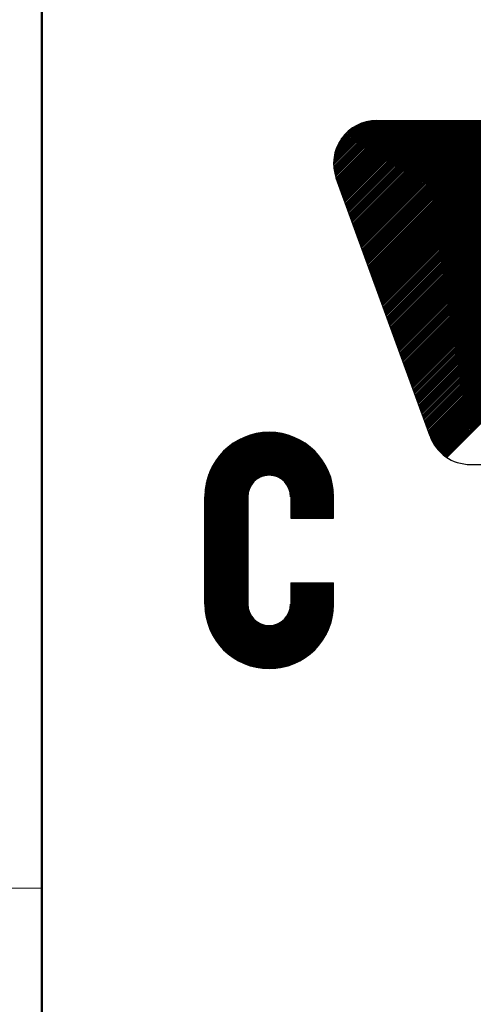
# Model space of a CAD drawing. Header units: millimetres. Extents: x 0 to 1735, y 0 to 1188.
# Tile 82 of 139: x 98 to 132, y 986 to 1057. Entities that reach past the tile are written whole.
import ezdxf

# ---------------------------------------------------------------- set-up
doc = ezdxf.new("R2010")
doc.units = ezdxf.units.MM
doc.header["$LTSCALE"] = 0.727559
doc.layers.add('NoLayerName_001', color=7, linetype='Continuous')

# ---------------------------------------------------------------- blocks, each defined once
blk = doc.blocks.new('*X26')
at = {"color": 7, "linetype": 'Continuous', "lineweight": 25}
for p, q in [((0, 1.751), (1.599, 3.35)), ((0, 1.731), (1.614, 3.344)), ((0, 1.71), (1.628, 3.338)), ((0, 1.689), (1.643, 3.332)), ((0, 1.668), (1.657, 3.326)), ((0, 1.647), (1.672, 3.319)), ((0.932, 2.559), (1.686, 3.312)), ((0.993, 2.598), (1.7, 3.306)), ((1.031, 2.616), (1.714, 3.299)), ((1.063, 2.627), (1.727, 3.292)), ((1.091, 2.635), (1.741, 3.284)), ((1.117, 2.64), (1.754, 3.277)), ((1.141, 2.642), (1.767, 3.269)), ((1.163, 2.644), (1.781, 3.262)), ((1.184, 2.644), (1.793, 3.254)), ((1.204, 2.643), (1.806, 3.246)), ((1.223, 2.641), (1.819, 3.238)), ((1.241, 2.639), (1.831, 3.229)), ((1.258, 2.635), (1.844, 3.221)), ((1.275, 2.631), (1.856, 3.212)), ((1.291, 2.627), (1.868, 3.204)), ((1.307, 2.622), (1.88, 3.195)), ((1.322, 2.616), (1.892, 3.186)), ((1.337, 2.61), (1.904, 3.177)), ((1.351, 2.603), (1.915, 3.168)), ((1.365, 2.596), (1.927, 3.158)), ((1.378, 2.588), (1.938, 3.149)), ((1.391, 2.58), (1.949, 3.139)), ((1.403, 2.572), (1.96, 3.129)), ((1.415, 2.563), (1.971, 3.119)), ((1.427, 2.554), (1.982, 3.109)), ((1.438, 2.544), (1.993, 3.099)), ((1.449, 2.534), (2.003, 3.089)), ((1.459, 2.524), (2.014, 3.079)), ((1.469, 2.513), (2.024, 3.068)), ((1.479, 2.502), (2.034, 3.057)), ((1.488, 2.49), (2.044, 3.047)), ((1.497, 2.478), (2.054, 3.036)), ((1.505, 2.466), (2.064, 3.025)), ((1.513, 2.453), (2.073, 3.013)), ((1.521, 2.44), (2.083, 3.002)), ((1.528, 2.426), (2.092, 2.991)), ((1.534, 2.412), (2.101, 2.979)), ((1.541, 2.398), (2.11, 2.967)), ((1.546, 2.383), (2.119, 2.956)), ((1.551, 2.367), (2.128, 2.944)), ((1.556, 2.351), (2.137, 2.932)), ((1.56, 2.334), (2.145, 2.919)), ((1.563, 2.316), (2.154, 2.907)), ((1.566, 2.298), (2.162, 2.894)), ((1.568, 2.279), (2.17, 2.882)), ((1.569, 2.259), (2.178, 2.869)), ((1.569, 2.239), (2.186, 2.856)), ((1.569, 2.218), (2.194, 2.843)), ((1.569, 2.197), (2.201, 2.83)), ((1.569, 2.176), (2.209, 2.816)), ((1.569, 2.155), (2.216, 2.803)), ((1.569, 2.135), (2.223, 2.789)), ((1.569, 2.114), (2.23, 2.775)), ((1.569, 2.093), (2.237, 2.761)), ((1.569, 2.072), (2.244, 2.747)), ((1.569, 2.051), (2.25, 2.733)), ((1.569, 2.031), (2.257, 2.718)), ((1.569, 2.01), (2.263, 2.704)), ((1.569, 1.989), (2.269, 2.689)), ((1.569, 1.968), (2.275, 2.674)), ((1.569, 1.947), (2.28, 2.659)), ((1.569, 1.927), (2.286, 2.644)), ((1.569, 1.906), (2.291, 2.628)), ((1.569, 1.885), (2.296, 2.613)), ((1.569, 1.864), (2.301, 2.597)), ((1.586, 1.861), (2.306, 2.581)), ((1.607, 1.861), (2.311, 2.565)), ((1.628, 1.861), (2.315, 2.548)), ((1.649, 1.861), (2.319, 2.532)), ((1.669, 1.861), (2.323, 2.515)), ((0, 1.627), (0.87, 2.496)), ((0, 1.606), (0.83, 2.436)), ((0, 1.585), (0.812, 2.397)), ((0, 1.564), (0.801, 2.365)), ((0, 1.543), (0.794, 2.337)), ((1.69, 1.861), (2.327, 2.498)), ((1.711, 1.861), (2.331, 2.481)), ((1.732, 1.861), (2.334, 2.463)), ((1.753, 1.861), (2.337, 2.445)), ((1.773, 1.861), (2.34, 2.427)), ((1.794, 1.861), (2.342, 2.409)), ((1.815, 1.861), (2.345, 2.391)), ((1.836, 1.861), (2.347, 2.372)), ((1.857, 1.861), (2.349, 2.353)), ((0, 1.523), (0.789, 2.311)), ((0, 1.502), (0.786, 2.288)), ((0, 1.481), (0.785, 2.266)), ((0, 1.46), (0.784, 2.245)), ((0, 1.439), (0.784, 2.224)), ((0, 1.419), (0.784, 2.203)), ((0, 1.398), (0.784, 2.182)), ((0, 1.377), (0.784, 2.161)), ((1.877, 1.861), (2.35, 2.334)), ((1.898, 1.861), (2.351, 2.314)), ((0, 1.356), (0.784, 2.141)), ((0, 1.335), (0.784, 2.12)), ((0, 1.315), (0.784, 2.099)), ((0, 1.294), (0.784, 2.078)), ((0, 1.273), (0.784, 2.057)), ((0, 1.252), (0.784, 2.037)), ((0, 1.231), (0.784, 2.016)), ((0, 1.211), (0.784, 1.995)), ((0, 1.19), (0.784, 1.974)), ((0, 1.169), (0.784, 1.953)), ((0, 1.148), (0.784, 1.933)), ((0, 1.127), (0.784, 1.912)), ((0, 1.107), (0.784, 1.891)), ((0, 1.086), (0.784, 1.87)), ((0, 1.065), (0.784, 1.849)), ((0, 1.044), (0.784, 1.829)), ((0, 1.023), (0.784, 1.808)), ((0, 1.003), (0.784, 1.787)), ((0, 0.982), (0.784, 1.766)), ((0, 0.961), (0.784, 1.745)), ((0, 0.94), (0.784, 1.725)), ((0, 0.919), (0.784, 1.704)), ((0, 0.899), (0.784, 1.683)), ((0, 0.878), (0.784, 1.662)), ((0, 0.857), (0.784, 1.641)), ((0, 0.836), (0.784, 1.621)), ((0, 0.815), (0.784, 1.6)), ((0, 0.795), (0.784, 1.579)), ((0, 0.774), (0.784, 1.558)), ((0, 0.753), (0.784, 1.537)), ((0, 0.732), (0.784, 1.517)), ((0, 0.711), (0.784, 1.496)), ((0, 0.691), (0.784, 1.475)), ((0, 0.67), (0.784, 1.454)), ((0, 0.649), (0.784, 1.433)), ((0, 0.628), (0.784, 1.413)), ((0, 0.608), (0.784, 1.392)), ((0, 0.587), (0.784, 1.371)), ((0, 0.566), (0.784, 1.35)), ((0, 0.545), (0.784, 1.329)), ((0, 0.524), (0.784, 1.309)), ((0, 0.504), (0.784, 1.288)), ((0, 0.483), (0.784, 1.267)), ((0, 0.462), (0.784, 1.246)), ((0, 0.441), (0.784, 1.225)), ((0, 0.42), (0.784, 1.205)), ((0, 0.4), (0.784, 1.184)), ((0, 0.379), (0.784, 1.163)), ((0, 0.358), (0.784, 1.142)), ((0, 0.337), (0.784, 1.121)), ((0, 0.316), (0.784, 1.101)), ((0, 0.296), (0.784, 1.08)), ((0, 0.275), (0.784, 1.059)), ((0.001, 0.255), (0.784, 1.038)), ((0.001, 0.235), (0.784, 1.017)), ((0.003, 0.215), (0.784, 0.997)), ((0.004, 0.196), (0.784, 0.976)), ((0.006, 0.177), (0.784, 0.955)), ((0.008, 0.158), (0.784, 0.934)), ((0.01, 0.139), (0.784, 0.913)), ((0.013, 0.121), (0.784, 0.893)), ((0.016, 0.103), (0.784, 0.872)), ((0.019, 0.085), (0.784, 0.851)), ((0.022, 0.068), (0.784, 0.83)), ((0.025, 0.051), (0.784, 0.81)), ((0.029, 0.033), (0.784, 0.789)), ((0.033, 0.017), (0.784, 0.768)), ((0.037, 0), (0.784, 0.747))]:
    blk.add_line(p, q, dxfattribs=at)
blk = doc.blocks.new('*X27')
at = {"color": 7, "linetype": 'Continuous', "lineweight": 25}
for p, q in [((1.877, 2.744), (2.311, 3.177)), ((1.898, 2.744), (2.311, 3.157)), ((1.919, 2.744), (2.311, 3.136)), ((1.94, 2.744), (2.311, 3.115)), ((1.961, 2.744), (2.311, 3.095)), ((1.981, 2.744), (2.311, 3.074)), ((2.002, 2.744), (2.311, 3.053)), ((2.023, 2.744), (2.311, 3.032)), ((2.044, 2.744), (2.311, 3.012)), ((2.065, 2.744), (2.311, 2.991)), ((2.085, 2.744), (2.311, 2.97)), ((2.106, 2.744), (2.311, 2.949)), ((2.127, 2.744), (2.311, 2.928)), ((2.148, 2.744), (2.311, 2.908)), ((2.169, 2.744), (2.311, 2.887)), ((2.189, 2.744), (2.311, 2.866)), ((2.21, 2.744), (2.311, 2.845)), ((2.231, 2.744), (2.311, 2.824)), ((2.252, 2.744), (2.311, 2.804)), ((2.273, 2.744), (2.311, 2.783)), ((2.293, 2.744), (2.311, 2.762)), ((0, 0.867), (0.743, 1.609)), ((0.005, 0.85), (0.743, 1.588)), ((0.009, 0.834), (0.743, 1.568)), ((0.014, 0.818), (0.743, 1.547)), ((0.019, 0.803), (0.743, 1.526)), ((0.025, 0.787), (0.743, 1.505)), ((0.03, 0.772), (0.743, 1.484)), ((0.036, 0.757), (0.743, 1.464)), ((0.042, 0.742), (0.743, 1.443)), ((0.637, 0.11), (2.094, 1.567)), ((0.652, 0.104), (2.115, 1.567)), ((0.666, 0.097), (2.136, 1.567)), ((0.681, 0.091), (2.157, 1.567)), ((0.695, 0.085), (2.178, 1.567)), ((0.71, 0.079), (2.198, 1.567)), ((0.725, 0.074), (2.219, 1.567)), ((0.741, 0.068), (2.24, 1.567)), ((0.756, 0.063), (2.261, 1.567)), ((0.772, 0.057), (2.282, 1.567)), ((0.787, 0.052), (2.302, 1.567)), ((0.803, 0.048), (2.311, 1.556)), ((0.82, 0.043), (2.311, 1.535)), ((0.836, 0.039), (2.311, 1.514)), ((0.852, 0.034), (2.311, 1.493)), ((0.869, 0.03), (2.311, 1.473)), ((0.886, 0.027), (2.311, 1.452)), ((1.452, 0.946), (2.074, 1.567)), ((1.485, 1), (2.053, 1.567)), ((1.501, 1.037), (2.032, 1.567)), ((1.512, 1.068), (2.011, 1.567)), ((1.519, 1.096), (1.99, 1.567)), ((1.523, 1.121), (1.97, 1.567)), ((1.526, 1.144), (1.949, 1.567)), ((1.527, 1.166), (1.928, 1.567)), ((1.527, 1.187), (1.907, 1.567)), ((1.527, 1.208), (1.886, 1.567)), ((1.527, 1.229), (1.866, 1.567)), ((1.527, 1.25), (1.845, 1.567)), ((1.527, 1.271), (1.824, 1.567)), ((1.527, 1.291), (1.803, 1.567)), ((1.527, 1.312), (1.782, 1.567)), ((1.527, 1.333), (1.762, 1.567)), ((1.527, 1.354), (1.741, 1.567)), ((1.527, 1.375), (1.72, 1.567)), ((1.527, 1.395), (1.699, 1.567)), ((1.527, 1.416), (1.678, 1.567)), ((1.527, 1.437), (1.658, 1.567)), ((1.527, 1.458), (1.637, 1.567)), ((1.527, 1.478), (1.616, 1.567)), ((1.527, 1.499), (1.595, 1.567)), ((1.527, 1.52), (1.574, 1.567)), ((1.527, 1.541), (1.554, 1.567)), ((1.527, 1.562), (1.533, 1.567)), ((0.048, 0.727), (0.743, 1.422)), ((0.054, 0.712), (0.743, 1.401)), ((0.06, 0.698), (0.743, 1.38)), ((0.067, 0.684), (0.743, 1.36)), ((0.073, 0.669), (0.743, 1.339)), ((0.08, 0.655), (0.743, 1.318)), ((0.087, 0.642), (0.743, 1.297)), ((0.094, 0.628), (0.743, 1.277)), ((0.903, 0.023), (2.311, 1.431)), ((0.921, 0.02), (2.311, 1.41)), ((0.939, 0.016), (2.311, 1.389)), ((0.956, 0.014), (2.311, 1.369)), ((0.975, 0.011), (2.311, 1.348)), ((0.993, 0.009), (2.311, 1.327)), ((1.012, 0.006), (2.311, 1.306)), ((1.031, 0.005), (2.311, 1.285)), ((1.05, 0.003), (2.311, 1.265)), ((0.101, 0.614), (0.743, 1.256)), ((0.109, 0.601), (0.743, 1.235)), ((0.116, 0.588), (0.743, 1.214)), ((0.124, 0.575), (0.743, 1.193)), ((0.132, 0.562), (0.743, 1.173)), ((0.14, 0.549), (0.743, 1.152)), ((0.148, 0.536), (0.745, 1.133)), ((0.156, 0.524), (0.748, 1.115)), ((0.165, 0.511), (0.751, 1.097)), ((0.173, 0.499), (0.755, 1.08)), ((1.069, 0.002), (2.311, 1.244)), ((1.089, 0.001), (2.311, 1.223)), ((1.109, 0), (2.311, 1.202)), ((1.13, 0), (2.311, 1.181)), ((1.151, 0), (2.311, 1.16)), ((1.172, 0.001), (2.311, 1.139)), ((1.194, 0.001), (2.31, 1.117)), ((1.216, 0.003), (2.309, 1.095)), ((0.182, 0.487), (0.759, 1.064)), ((0.191, 0.475), (0.764, 1.048)), ((0.2, 0.463), (0.77, 1.033)), ((0.209, 0.451), (0.776, 1.019)), ((0.218, 0.44), (0.783, 1.004)), ((0.227, 0.428), (0.79, 0.991)), ((0.237, 0.417), (0.797, 0.977)), ((0.246, 0.406), (0.805, 0.964)), ((0.256, 0.395), (0.813, 0.952)), ((0.266, 0.384), (0.822, 0.94)), ((0.276, 0.373), (0.831, 0.928)), ((0.286, 0.362), (0.841, 0.917)), ((0.296, 0.352), (0.851, 0.906)), ((1.239, 0.005), (2.307, 1.073)), ((1.262, 0.007), (2.305, 1.05)), ((1.285, 0.01), (2.302, 1.026)), ((1.309, 0.013), (2.298, 1.002)), ((1.334, 0.017), (2.294, 0.977)), ((1.36, 0.022), (2.29, 0.952)), ((1.386, 0.027), (2.284, 0.926)), ((1.413, 0.033), (2.278, 0.898)), ((0.306, 0.341), (0.861, 0.896)), ((0.317, 0.331), (0.872, 0.886)), ((0.328, 0.321), (0.883, 0.876)), ((0.338, 0.311), (0.894, 0.867)), ((0.349, 0.301), (0.906, 0.858)), ((0.36, 0.291), (0.919, 0.849)), ((0.371, 0.281), (0.931, 0.841)), ((0.383, 0.272), (0.945, 0.834)), ((0.394, 0.262), (0.958, 0.826)), ((0.406, 0.253), (0.972, 0.82)), ((0.417, 0.244), (0.987, 0.813)), ((0.429, 0.235), (1.002, 0.808)), ((0.441, 0.226), (1.017, 0.802)), ((0.453, 0.218), (1.033, 0.798)), ((0.466, 0.209), (1.05, 0.794)), ((0.478, 0.201), (1.067, 0.79)), ((0.49, 0.192), (1.086, 0.787)), ((0.503, 0.184), (1.104, 0.785)), ((0.516, 0.176), (1.124, 0.784)), ((0.529, 0.168), (1.145, 0.784)), ((0.542, 0.16), (1.167, 0.786)), ((0.555, 0.153), (1.19, 0.788)), ((0.568, 0.145), (1.216, 0.793)), ((0.582, 0.138), (1.243, 0.8)), ((0.595, 0.131), (1.275, 0.81)), ((0.609, 0.124), (1.312, 0.826)), ((0.623, 0.117), (1.365, 0.859)), ((1.441, 0.04), (2.271, 0.871)), ((1.47, 0.049), (2.263, 0.841)), ((1.5, 0.058), (2.253, 0.811)), ((1.532, 0.069), (2.242, 0.78)), ((1.565, 0.081), (2.23, 0.746)), ((1.6, 0.096), (2.215, 0.711)), ((1.638, 0.113), (2.198, 0.673)), ((1.68, 0.134), (2.178, 0.632)), ((1.726, 0.159), (2.152, 0.585)), ((1.781, 0.193), (2.118, 0.531)), ((1.853, 0.244), (2.067, 0.459))]:
    blk.add_line(p, q, dxfattribs=at)
blk = doc.blocks.new('*X28')
at = {"color": 7, "linetype": 'Continuous', "lineweight": 25}
for p, q in [((0, 0.437), (1.219, 1.656)), ((0, 0.458), (1.199, 1.656)), ((0, 0.478), (1.178, 1.656)), ((0, 0.499), (1.157, 1.656)), ((0, 0.416), (1.239, 1.655)), ((0, 0.395), (1.258, 1.653)), ((0, 0.374), (1.278, 1.652)), ((0, 0.354), (1.297, 1.65)), ((0, 0.333), (1.315, 1.648)), ((0, 0.312), (1.334, 1.646)), ((0, 0.291), (1.352, 1.643)), ((0, 0.27), (1.37, 1.64)), ((0, 0.25), (1.388, 1.637)), ((0, 0.229), (1.405, 1.634)), ((0, 0.208), (1.422, 1.63)), ((0, 0.187), (1.439, 1.627)), ((0, 0.166), (1.456, 1.623)), ((0, 0.146), (1.473, 1.618)), ((0.001, 0.521), (1.136, 1.656)), ((0.002, 0.542), (1.114, 1.655)), ((0.003, 0.565), (1.092, 1.653)), ((0.005, 0.587), (1.069, 1.651)), ((0.007, 0.61), (1.046, 1.649)), ((0.01, 0.634), (1.022, 1.646)), ((0.014, 0.658), (0.998, 1.643)), ((0.018, 0.683), (0.973, 1.639)), ((0.023, 0.709), (0.947, 1.634)), ((0.028, 0.735), (0.921, 1.628)), ((0.034, 0.762), (0.894, 1.622)), ((0, 0.125), (1.489, 1.614)), ((0, 0.104), (1.505, 1.609)), ((0, 0.083), (1.521, 1.605)), ((0, 0.062), (1.537, 1.6)), ((0, 0.042), (1.553, 1.594)), ((0, 0.021), (1.568, 1.589)), ((0, 0), (1.584, 1.584)), ((0.042, 0.79), (0.866, 1.615)), ((0.05, 0.82), (0.837, 1.606)), ((0.06, 0.85), (0.806, 1.596)), ((0.071, 0.882), (0.774, 1.585)), ((0.084, 0.916), (0.741, 1.573)), ((0.099, 0.951), (0.705, 1.558)), ((0.116, 0.99), (0.667, 1.54)), ((0.138, 1.032), (0.624, 1.519)), ((0.164, 1.079), (0.577, 1.492)), ((0.2, 1.136), (0.521, 1.457)), ((0.257, 1.213), (0.443, 1.399))]:
    blk.add_line(p, q, dxfattribs=at)
blk = doc.blocks.new('*X35')
at = {"color": 7, "linetype": 'Continuous', "lineweight": 25}
for p, q in [((0, 0.966), (0.81, 1.775)), ((0, 0.993), (0.782, 1.775)), ((0.001, 1.021), (0.754, 1.775)), ((0.002, 0.939), (0.838, 1.775)), ((0.002, 1.051), (0.724, 1.773)), ((0.004, 0.914), (0.865, 1.775)), ((0.005, 1.081), (0.694, 1.77)), ((0.007, 0.889), (0.893, 1.775)), ((0.01, 0.865), (0.921, 1.775)), ((0.01, 1.114), (0.662, 1.765)), ((0.014, 0.841), (0.948, 1.775)), ((0.016, 1.147), (0.628, 1.759)), ((0.019, 0.818), (0.976, 1.775)), ((0.024, 1.183), (0.592, 1.751)), ((0.025, 0.796), (1.004, 1.775)), ((0.031, 0.774), (1.032, 1.775)), ((0.035, 1.222), (0.553, 1.74)), ((0.037, 0.753), (1.059, 1.775)), ((0.044, 0.732), (1.087, 1.775)), ((0.049, 1.264), (0.511, 1.726)), ((0.051, 0.712), (1.115, 1.775)), ((0.059, 0.691), (1.143, 1.775)), ((0.066, 0.671), (1.17, 1.775)), ((0.068, 1.311), (0.464, 1.707)), ((0.073, 0.651), (1.198, 1.775)), ((0.081, 0.63), (1.226, 1.775)), ((0.088, 0.61), (1.254, 1.775)), ((0.095, 1.366), (0.409, 1.68)), ((0.096, 0.59), (1.281, 1.775)), ((0.103, 0.569), (1.309, 1.775)), ((0.11, 0.549), (1.337, 1.775)), ((0.118, 0.529), (1.364, 1.775)), ((0.125, 0.508), (1.392, 1.775)), ((0.133, 0.488), (1.42, 1.775)), ((0.14, 0.468), (1.448, 1.775)), ((0.14, 1.438), (0.337, 1.635)), ((0.147, 0.447), (1.475, 1.775)), ((0.155, 0.427), (1.503, 1.775)), ((0.162, 0.407), (1.531, 1.775)), ((0.17, 0.386), (1.559, 1.775)), ((0.177, 0.366), (1.586, 1.775)), ((0.184, 0.346), (1.614, 1.775)), ((0.192, 0.325), (1.642, 1.775)), ((0.199, 0.305), (1.669, 1.775)), ((0.207, 0.285), (1.697, 1.775)), ((0.214, 0.264), (1.725, 1.775)), ((0.221, 0.244), (1.753, 1.775)), ((0.229, 0.224), (1.78, 1.775)), ((0.236, 0.203), (1.808, 1.775)), ((0.244, 0.183), (1.836, 1.775)), ((0.251, 0.163), (1.864, 1.775)), ((0.258, 0.142), (1.891, 1.775)), ((0.266, 0.122), (1.919, 1.775)), ((0.273, 0.102), (1.947, 1.775)), ((0.281, 0.081), (1.974, 1.775)), ((0.288, 0.061), (2.002, 1.775)), ((0.295, 0.041), (2.03, 1.775)), ((0.303, 0.02), (2.058, 1.775)), ((0.31, 0), (2.085, 1.775))]:
    blk.add_line(p, q, dxfattribs=at)
blk = doc.blocks.new('*X36')
at = {"color": 7, "linetype": 'Continuous', "lineweight": 25}
for p, q in [((0, 3.05), (1.795, 4.845)), ((0.007, 3.029), (1.823, 4.845)), ((0.015, 3.009), (1.851, 4.845)), ((0.022, 2.989), (1.879, 4.845)), ((0.03, 2.968), (1.906, 4.845)), ((0.037, 2.948), (1.934, 4.845)), ((0.044, 2.928), (1.962, 4.845)), ((0.052, 2.907), (1.99, 4.845)), ((0.059, 2.887), (2.017, 4.845)), ((0.067, 2.867), (2.045, 4.845)), ((0.074, 2.846), (2.073, 4.845)), ((0.081, 2.826), (2.1, 4.845)), ((0.089, 2.806), (2.128, 4.845)), ((0.096, 2.785), (2.156, 4.845)), ((0.104, 2.765), (2.184, 4.845)), ((0.111, 2.745), (2.211, 4.845)), ((0.118, 2.724), (2.239, 4.845)), ((0.126, 2.704), (2.267, 4.845)), ((0.133, 2.684), (2.295, 4.845)), ((0.141, 2.663), (2.322, 4.845)), ((0.148, 2.643), (2.35, 4.845)), ((0.155, 2.623), (2.378, 4.845)), ((0.163, 2.602), (2.405, 4.845)), ((0.17, 2.582), (2.433, 4.845)), ((0.178, 2.562), (2.461, 4.845)), ((0.185, 2.541), (2.489, 4.845)), ((0.192, 2.521), (2.516, 4.845)), ((0.2, 2.501), (2.544, 4.845)), ((0.207, 2.48), (2.572, 4.845)), ((0.215, 2.46), (2.6, 4.845)), ((0.222, 2.44), (2.627, 4.845)), ((0.229, 2.419), (2.655, 4.845)), ((0.237, 2.399), (2.683, 4.845)), ((0.244, 2.379), (2.711, 4.845)), ((0.252, 2.358), (2.738, 4.845)), ((0.259, 2.338), (2.766, 4.845)), ((0.266, 2.318), (2.794, 4.845)), ((0.274, 2.297), (2.821, 4.845)), ((0.281, 2.277), (2.849, 4.845)), ((0.289, 2.257), (2.877, 4.845)), ((0.296, 2.236), (2.905, 4.845)), ((0.303, 2.216), (2.932, 4.845)), ((0.311, 2.196), (2.96, 4.845)), ((0.318, 2.175), (2.988, 4.845)), ((0.326, 2.155), (3.016, 4.845)), ((0.333, 2.135), (3.043, 4.845)), ((0.34, 2.114), (3.071, 4.845)), ((0.348, 2.094), (3.099, 4.845)), ((0.355, 2.074), (3.126, 4.845)), ((0.363, 2.053), (3.154, 4.845)), ((0.37, 2.033), (3.182, 4.845)), ((0.377, 2.013), (3.21, 4.845)), ((0.385, 1.992), (3.237, 4.845)), ((0.392, 1.972), (3.265, 4.845)), ((0.4, 1.952), (3.293, 4.845)), ((0.407, 1.931), (3.321, 4.845)), ((0.414, 1.911), (3.348, 4.845)), ((0.422, 1.891), (3.376, 4.845)), ((0.429, 1.87), (3.404, 4.845)), ((0.437, 1.85), (3.431, 4.845)), ((0.444, 1.83), (3.459, 4.845)), ((0.451, 1.809), (3.487, 4.845)), ((0.459, 1.789), (3.515, 4.845)), ((0.466, 1.769), (3.542, 4.845)), ((0.474, 1.748), (3.57, 4.845)), ((0.481, 1.728), (3.598, 4.845)), ((0.488, 1.708), (3.626, 4.845)), ((0.496, 1.687), (3.653, 4.845)), ((0.503, 1.667), (3.681, 4.845)), ((0.511, 1.647), (3.709, 4.845)), ((0.518, 1.626), (3.737, 4.845)), ((0.525, 1.606), (3.764, 4.845)), ((0.533, 1.586), (3.792, 4.845)), ((0.54, 1.565), (3.82, 4.845)), ((0.548, 1.545), (3.847, 4.845)), ((0.555, 1.525), (3.875, 4.845)), ((0.562, 1.504), (3.903, 4.845)), ((0.57, 1.484), (3.931, 4.845)), ((0.577, 1.464), (3.958, 4.845)), ((0.585, 1.443), (3.986, 4.845)), ((0.592, 1.423), (4.014, 4.845)), ((0.599, 1.403), (4.042, 4.845)), ((0.607, 1.382), (4.069, 4.845)), ((0.614, 1.362), (4.097, 4.845)), ((0.622, 1.342), (4.125, 4.845)), ((0.629, 1.321), (4.152, 4.845)), ((0.636, 1.301), (4.18, 4.845)), ((0.644, 1.281), (4.208, 4.845)), ((0.651, 1.26), (4.236, 4.845)), ((0.659, 1.24), (4.263, 4.845)), ((0.666, 1.22), (4.291, 4.845)), ((0.673, 1.199), (4.319, 4.845)), ((0.681, 1.179), (4.347, 4.845)), ((0.688, 1.159), (4.374, 4.845)), ((0.696, 1.138), (4.402, 4.845)), ((0.703, 1.118), (4.43, 4.845)), ((0.71, 1.098), (4.457, 4.845)), ((0.718, 1.077), (4.485, 4.845)), ((0.725, 1.057), (4.513, 4.845)), ((0.733, 1.037), (4.541, 4.845)), ((0.74, 1.017), (4.568, 4.845)), ((0.747, 0.996), (4.596, 4.845)), ((0.755, 0.976), (4.624, 4.845)), ((0.762, 0.956), (4.652, 4.845)), ((0.77, 0.935), (4.679, 4.845)), ((0.777, 0.915), (4.707, 4.845)), ((0.784, 0.895), (4.735, 4.845)), ((0.792, 0.874), (4.763, 4.845)), ((0.799, 0.854), (4.79, 4.845)), ((0.807, 0.834), (4.818, 4.845)), ((0.814, 0.813), (4.846, 4.845)), ((0.821, 0.793), (4.873, 4.845)), ((0.829, 0.773), (4.901, 4.845)), ((0.836, 0.752), (4.929, 4.845)), ((0.844, 0.732), (4.957, 4.845)), ((0.851, 0.712), (4.984, 4.845)), ((0.858, 0.691), (5.012, 4.845)), ((0.866, 0.671), (5.04, 4.845)), ((0.873, 0.651), (5.068, 4.845)), ((0.881, 0.63), (5.095, 4.845)), ((0.888, 0.61), (5.123, 4.845)), ((0.895, 0.59), (5.151, 4.845)), ((0.903, 0.569), (5.178, 4.845)), ((0.91, 0.549), (5.206, 4.845)), ((0.918, 0.529), (5.234, 4.845)), ((0.925, 0.508), (5.262, 4.845)), ((0.932, 0.488), (5.289, 4.845)), ((0.94, 0.468), (5.317, 4.845)), ((0.947, 0.447), (5.345, 4.845)), ((0.955, 0.427), (5.373, 4.845)), ((0.962, 0.407), (5.4, 4.845)), ((0.969, 0.386), (5.428, 4.845)), ((0.977, 0.366), (5.456, 4.845)), ((0.984, 0.346), (5.483, 4.845)), ((3.158, 2.492), (5.511, 4.845)), ((3.186, 2.492), (5.539, 4.845)), ((3.214, 2.492), (5.567, 4.845)), ((3.241, 2.492), (5.594, 4.845)), ((3.269, 2.492), (5.622, 4.845)), ((3.297, 2.492), (5.65, 4.845)), ((3.325, 2.492), (5.678, 4.845)), ((3.352, 2.492), (5.705, 4.845)), ((3.38, 2.492), (5.733, 4.845)), ((3.408, 2.492), (5.761, 4.845)), ((3.436, 2.492), (5.789, 4.845)), ((3.463, 2.492), (5.816, 4.845)), ((3.491, 2.492), (5.844, 4.845)), ((3.519, 2.492), (5.872, 4.845)), ((3.546, 2.492), (5.899, 4.845)), ((3.574, 2.492), (5.927, 4.845)), ((3.602, 2.492), (5.955, 4.845)), ((0.992, 0.325), (3.148, 2.482)), ((0.999, 0.305), (3.155, 2.461)), ((1.006, 0.285), (3.163, 2.441)), ((1.014, 0.264), (3.17, 2.421)), ((1.021, 0.244), (3.177, 2.4)), ((1.029, 0.224), (3.185, 2.38)), ((1.036, 0.203), (3.192, 2.36)), ((1.043, 0.183), (3.2, 2.339)), ((1.051, 0.163), (3.207, 2.319)), ((1.058, 0.142), (3.214, 2.299)), ((1.066, 0.122), (3.222, 2.278)), ((1.073, 0.102), (3.229, 2.258)), ((1.08, 0.081), (3.237, 2.238)), ((1.088, 0.061), (3.244, 2.217)), ((1.095, 0.041), (3.251, 2.197)), ((1.103, 0.02), (3.259, 2.177)), ((1.11, 0), (3.266, 2.156))]:
    blk.add_line(p, q, dxfattribs=at)
blk = doc.blocks.new('*X37')
at = {"color": 7, "linetype": 'Continuous', "lineweight": 25}
for p, q in [((2.512, 3.793), (4.865, 6.146)), ((2.54, 3.793), (4.893, 6.146)), ((2.568, 3.793), (4.921, 6.146)), ((2.596, 3.793), (4.948, 6.146)), ((2.623, 3.793), (4.976, 6.146)), ((2.651, 3.793), (5.004, 6.146)), ((2.679, 3.793), (5.032, 6.146)), ((2.706, 3.793), (5.059, 6.146)), ((2.734, 3.793), (5.087, 6.146)), ((2.762, 3.793), (5.115, 6.146)), ((2.79, 3.793), (5.143, 6.146)), ((2.817, 3.793), (5.17, 6.146)), ((2.845, 3.793), (5.198, 6.146)), ((2.873, 3.793), (5.226, 6.146)), ((2.901, 3.793), (5.254, 6.146)), ((2.928, 3.793), (5.281, 6.146)), ((2.956, 3.793), (5.309, 6.146)), ((2.984, 3.793), (5.337, 6.146)), ((3.011, 3.793), (5.364, 6.146)), ((3.039, 3.793), (5.392, 6.146)), ((3.067, 3.793), (5.42, 6.146)), ((3.095, 3.793), (5.448, 6.146)), ((3.122, 3.793), (5.475, 6.146)), ((3.15, 3.793), (5.503, 6.146)), ((3.178, 3.793), (5.531, 6.146)), ((3.206, 3.793), (5.559, 6.146)), ((3.233, 3.793), (5.586, 6.146)), ((3.261, 3.793), (5.614, 6.146)), ((3.289, 3.793), (5.642, 6.146)), ((3.317, 3.793), (5.669, 6.146)), ((3.344, 3.793), (5.697, 6.146)), ((3.372, 3.793), (5.725, 6.146)), ((3.4, 3.793), (5.753, 6.146)), ((3.427, 3.793), (5.78, 6.146)), ((3.455, 3.793), (5.808, 6.146)), ((3.483, 3.793), (5.836, 6.146)), ((3.511, 3.793), (5.864, 6.146)), ((3.538, 3.793), (5.891, 6.146)), ((3.566, 3.793), (5.919, 6.146)), ((3.594, 3.793), (5.947, 6.146)), ((3.622, 3.793), (5.974, 6.146)), ((3.649, 3.793), (6.002, 6.146)), ((3.677, 3.793), (6.03, 6.146)), ((3.705, 3.793), (6.058, 6.146)), ((3.732, 3.793), (6.085, 6.146)), ((3.76, 3.793), (6.113, 6.146)), ((3.788, 3.793), (6.141, 6.146)), ((3.816, 3.793), (6.169, 6.146)), ((3.843, 3.793), (6.196, 6.146)), ((3.871, 3.793), (6.224, 6.146)), ((3.899, 3.793), (6.252, 6.146)), ((3.927, 3.793), (6.28, 6.146)), ((3.954, 3.793), (6.307, 6.146)), ((3.982, 3.793), (6.335, 6.146)), ((4.01, 3.793), (6.363, 6.146)), ((4.037, 3.793), (6.39, 6.146)), ((4.065, 3.793), (6.418, 6.146)), ((4.093, 3.793), (6.446, 6.146)), ((4.121, 3.793), (6.474, 6.146)), ((4.148, 3.793), (6.501, 6.146)), ((4.176, 3.793), (6.529, 6.146)), ((4.204, 3.793), (6.557, 6.146)), ((4.232, 3.793), (6.585, 6.146)), ((4.259, 3.793), (6.612, 6.146)), ((4.287, 3.793), (6.64, 6.146)), ((4.315, 3.793), (6.668, 6.146)), ((4.343, 3.793), (6.695, 6.146)), ((4.37, 3.793), (6.723, 6.146)), ((4.398, 3.793), (6.751, 6.146)), ((4.426, 3.793), (6.779, 6.146)), ((4.453, 3.793), (6.806, 6.146)), ((0, 1.281), (2.156, 3.437)), ((0.007, 1.261), (2.164, 3.417)), ((0.015, 1.24), (2.171, 3.397)), ((0.022, 1.22), (2.179, 3.376)), ((0.03, 1.2), (2.186, 3.356)), ((0.037, 1.179), (2.193, 3.336)), ((0.044, 1.159), (2.201, 3.315)), ((0.052, 1.139), (2.208, 3.295)), ((0.059, 1.118), (2.216, 3.275)), ((0.067, 1.098), (2.223, 3.254)), ((0.074, 1.078), (2.23, 3.234)), ((0.081, 1.057), (2.238, 3.214)), ((0.089, 1.037), (2.245, 3.193)), ((0.096, 1.017), (2.253, 3.173)), ((0.104, 0.996), (2.26, 3.153)), ((0.111, 0.976), (2.267, 3.132)), ((0.118, 0.956), (2.275, 3.112)), ((0.126, 0.935), (2.282, 3.092)), ((0.133, 0.915), (2.29, 3.071)), ((0.141, 0.895), (2.297, 3.051)), ((0.148, 0.874), (2.304, 3.031)), ((0.155, 0.854), (2.312, 3.01)), ((0.163, 0.834), (2.319, 2.99)), ((0.17, 0.813), (2.327, 2.97)), ((0.178, 0.793), (2.334, 2.949)), ((0.185, 0.773), (2.341, 2.929)), ((0.192, 0.752), (2.349, 2.909)), ((0.2, 0.732), (2.356, 2.888)), ((0.207, 0.712), (2.364, 2.868)), ((0.215, 0.691), (2.371, 2.848)), ((0.222, 0.671), (2.378, 2.827)), ((0.229, 0.651), (2.386, 2.807)), ((0.237, 0.63), (2.393, 2.787)), ((0.244, 0.61), (2.401, 2.766)), ((0.252, 0.59), (2.408, 2.746)), ((0.259, 0.569), (2.415, 2.726)), ((0.266, 0.549), (2.423, 2.705)), ((0.274, 0.529), (2.43, 2.685)), ((0.281, 0.508), (2.438, 2.665)), ((0.289, 0.488), (2.445, 2.644)), ((0.296, 0.468), (2.452, 2.624)), ((0.303, 0.447), (2.46, 2.604)), ((0.311, 0.427), (2.467, 2.583)), ((0.318, 0.407), (2.475, 2.563)), ((0.332, 0.392), (2.482, 2.543)), ((0.428, 0.461), (2.489, 2.522)), ((0.525, 0.53), (2.497, 2.502)), ((0.621, 0.599), (2.504, 2.482)), ((0.718, 0.668), (2.512, 2.461)), ((0.814, 0.737), (2.519, 2.441)), ((0.911, 0.805), (2.526, 2.421)), ((1.007, 0.874), (2.534, 2.4)), ((1.104, 0.943), (2.541, 2.38)), ((1.201, 1.012), (2.549, 2.36)), ((1.297, 1.081), (2.556, 2.34)), ((1.394, 1.15), (2.563, 2.319)), ((1.49, 1.218), (2.571, 2.299)), ((1.587, 1.287), (2.578, 2.279)), ((1.683, 1.356), (2.586, 2.258)), ((1.78, 1.425), (2.593, 2.238)), ((1.876, 1.494), (2.608, 2.225)), ((1.973, 1.562), (2.635, 2.225)), ((2.07, 1.631), (2.663, 2.225)), ((2.166, 1.7), (2.691, 2.225)), ((2.263, 1.769), (2.718, 2.225)), ((2.359, 1.838), (2.746, 2.225)), ((2.456, 1.907), (2.774, 2.225)), ((2.552, 1.975), (2.802, 2.225)), ((2.649, 2.044), (2.829, 2.225)), ((2.745, 2.113), (2.857, 2.225)), ((2.842, 2.182), (2.885, 2.225)), ((0.616, 0.011), (2.649, 2.044)), ((0.632, 0), (2.745, 2.113)), ((0.568, 0.047), (2.359, 1.838)), ((0.584, 0.035), (2.456, 1.907)), ((0.6, 0.023), (2.552, 1.975)), ((0.524, 0.086), (2.07, 1.631)), ((0.538, 0.072), (2.166, 1.7)), ((0.553, 0.059), (2.263, 1.769)), ((0.496, 0.113), (1.876, 1.494)), ((0.51, 0.099), (1.973, 1.562)), ((0.457, 0.157), (1.587, 1.287)), ((0.47, 0.142), (1.683, 1.356)), ((0.483, 0.128), (1.78, 1.425)), ((0.421, 0.204), (1.297, 1.081)), ((0.433, 0.188), (1.394, 1.15)), ((0.445, 0.173), (1.49, 1.218)), ((0.399, 0.238), (1.104, 0.943)), ((0.41, 0.221), (1.201, 1.012)), ((0.368, 0.29), (0.814, 0.737)), ((0.378, 0.273), (0.911, 0.805)), ((0.388, 0.255), (1.007, 0.874)), ((0.35, 0.328), (0.621, 0.599)), ((0.359, 0.309), (0.718, 0.668)), ((0.326, 0.386), (0.332, 0.392)), ((0.333, 0.366), (0.428, 0.461)), ((0.341, 0.347), (0.525, 0.53))]:
    blk.add_line(p, q, dxfattribs=at)
blk = doc.blocks.new('JZB_0003')
at = {"layer": 'NoLayerName_001', "color": 7, "linetype": 'Continuous', "lineweight": 25}
for p, q in [((3.137, 10), (10.975, 10)), ((4.113, 4.242), (2.4, 8.947)), ((4.85, 3.725), (7.013, 3.725)), ((0, 1.179), (0, 3.137)), ((0.784, 3.137), (0.784, 1.179)), ((1.569, 3.137), (1.569, 2.746)), ((2.353, 2.746), (2.353, 3.137)), ((1.569, 2.746), (2.353, 2.746)), ((1.569, 1.57), (1.569, 1.179)), ((1.569, 1.57), (2.353, 1.57)), ((2.353, 1.179), (2.353, 1.57))]:
    blk.add_line(p, q, dxfattribs=at)
for centre, radius, start, end in [((3.137, 9.216), 0.784, 90, 200), ((1.176, 3.137), 1.176, 90, 180), ((1.176, 3.137), 1.176, 0, 90), ((4.85, 4.51), 0.784, 200, 270), ((1.176, 3.137), 0.392, 90, 180), ((1.176, 3.137), 0.392, 0, 90), ((1.176, 1.179), 1.176, 180, 270), ((1.176, 1.179), 0.392, 180, 270), ((1.176, 1.179), 1.176, 270, 0), ((1.176, 1.179), 0.392, 270, 0)]:
    blk.add_arc(centre, radius, start, end, dxfattribs=at)
for name, p in [('*X35', (2.353, 8.225)), ('*X36', (2.671, 5.155)), ('*X37', (3.788, 3.854)), ('*X28', (0, 2.657)), ('*X26', (0, 0.885)), ('*X27', (0.042, 0.002))]:
    blk.add_blockref(name, p)

msp = doc.modelspace()

# ---------------------------------------------------------------- linework, layer by layer
at = {"layer": 'NoLayerName_001', "color": 7, "linetype": 'Continuous', "lineweight": 50}
msp.add_line((100, 40), (100, 1148), dxfattribs=at)
at = {"layer": 'NoLayerName_001', "color": 2, "linetype": 'Continuous', "lineweight": 13}
msp.add_line((80, 994), (100, 994), dxfattribs=at)

# ---------------------------------------------------------------- block references
at = {"layer": 'NoLayerName_001', "xscale": 4, "yscale": 4, "zscale": 4}
msp.add_blockref('JZB_0003', (111.90628815, 1010), dxfattribs=at)

doc.saveas('drawing.dxf')
